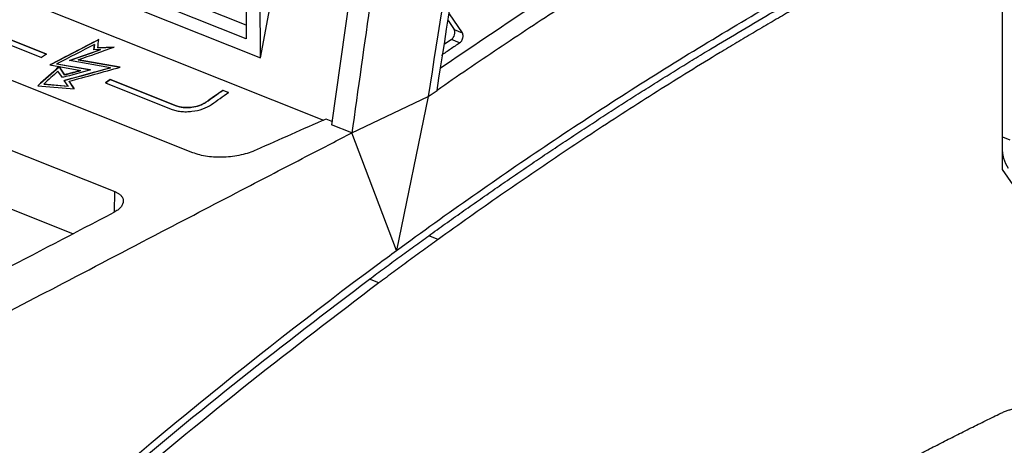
# Model space of a CAD drawing. Header units: millimetres. Extents: x -0.39 to 0.76, y -0.29 to 0.59.
# Tile 66 of 137: x 0.6231 to 0.7021, y -0.1625 to -0.1283. Entities that reach past the tile are written whole.
import ezdxf

# ---------------------------------------------------------------- set-up
doc = ezdxf.new("R2010")
doc.units = ezdxf.units.MM

msp = doc.modelspace()

# ---------------------------------------------------------------- linework, layer by layer
at = {"color": 7, "linetype": 'Continuous', "lineweight": 25}
for p, q in [((0.654304, -0.092591), (0.648124, -0.13675)), ((0.642416, -0.13138), (0.645943, -0.112716)), ((0.642416, -0.13138), (0.642407, -0.114561)), ((0.70193, -0.140343), (0.701958, -0.118545)), ((0.641286, -0.12876), (0.62319, -0.121543)), ((0.641287, -0.129862), (0.621723, -0.12206)), ((0.620595, -0.122678), (0.642416, -0.13138)), ((0.615478, -0.123609), (0.647492, -0.136377)), ((0.590865, -0.126206), (0.630734, -0.142107)), ((0.641284, -0.125635), (0.641287, -0.129862)), ((0.637005, -0.138994), (0.60907, -0.127853)), ((0.657552, -0.127851), (0.658612, -0.12937)), ((0.657469, -0.128378), (0.657963, -0.129111)), ((0.61946, -0.1292), (0.624865, -0.131355)), ((0.619856, -0.12892), (0.62526, -0.131076)), ((0.625252, -0.131082), (0.619856, -0.128929)), ((0.657963, -0.129111), (0.658613, -0.12937)), ((0.625546, -0.131958), (0.629467, -0.129918)), ((0.657737, -0.129925), (0.657165, -0.130316)), ((0.6584, -0.13019), (0.657737, -0.129925)), ((0.62526, -0.131076), (0.624865, -0.131355)), ((0.629051, -0.130746), (0.629113, -0.130303)), ((0.629596, -0.130726), (0.629051, -0.130746)), ((0.629113, -0.130312), (0.629052, -0.130746)), ((0.629113, -0.130312), (0.629113, -0.130303)), ((0.630701, -0.13052), (0.629373, -0.130569)), ((0.629373, -0.130578), (0.630673, -0.13053)), ((0.629373, -0.130578), (0.629373, -0.130569)), ((0.629596, -0.130735), (0.629596, -0.130726)), ((0.626096, -0.131873), (0.628798, -0.132347)), ((0.626096, -0.131882), (0.626096, -0.131873)), ((0.630394, -0.132177), (0.627115, -0.131601)), ((0.631184, -0.132134), (0.627806, -0.13154)), ((0.627806, -0.131549), (0.627806, -0.13154)), ((0.627806, -0.131549), (0.631164, -0.13214)), ((0.625533, -0.131956), (0.628008, -0.13239)), ((0.628778, -0.132353), (0.626096, -0.131882)), ((0.626537, -0.132971), (0.626186, -0.132456)), ((0.626719, -0.132746), (0.626269, -0.132086)), ((0.626269, -0.132095), (0.626269, -0.132086)), ((0.626269, -0.132095), (0.626719, -0.132755)), ((0.628008, -0.132399), (0.628008, -0.13239)), ((0.630394, -0.132186), (0.630394, -0.132177)), ((0.627011, -0.133666), (0.626691, -0.133197)), ((0.626719, -0.132755), (0.626719, -0.132746)), ((0.627494, -0.133882), (0.627074, -0.133266)), ((0.627074, -0.133275), (0.627074, -0.133266)), ((0.627074, -0.133275), (0.627488, -0.133882)), ((0.629985, -0.133397), (0.63038, -0.133118)), ((0.629985, -0.133397), (0.635262, -0.135502)), ((0.63038, -0.133127), (0.629993, -0.133401)), ((0.63038, -0.133118), (0.635657, -0.135222)), ((0.63038, -0.133127), (0.63038, -0.133118)), ((0.635657, -0.135231), (0.63038, -0.133127)), ((0.624565, -0.133618), (0.627494, -0.133882)), ((0.625038, -0.133488), (0.627011, -0.133666)), ((0.625038, -0.133497), (0.625038, -0.133488)), ((0.627011, -0.133675), (0.625038, -0.133497)), ((0.627011, -0.133675), (0.627011, -0.133666)), ((0.63941, -0.133984), (0.639862, -0.134164)), ((0.63941, -0.133993), (0.63941, -0.133984)), ((0.639853, -0.13417), (0.63941, -0.133993)), ((0.655872, -0.134497), (0.656586, -0.134001)), ((0.638055, -0.13495), (0.638055, -0.134941)), ((0.649759, -0.137402), (0.655872, -0.134497)), ((0.655872, -0.134497), (0.653339, -0.146838)), ((0.635657, -0.135231), (0.635657, -0.135222)), ((0.64822, -0.136505), (0.647684, -0.136291)), ((0.649759, -0.137402), (0.648125, -0.136751)), ((0.649838, -0.136841), (0.649759, -0.137402)), ((0.653339, -0.146838), (0.649759, -0.137402)), ((0.613359, -0.139888), (0.627414, -0.145494)), ((0.71387, -0.157487), (0.70193, -0.140343)), ((0.656678, -0.145952), (0.655925, -0.145652)), ((0.651927, -0.149434), (0.651175, -0.149134))]:
    msp.add_line(p, q, dxfattribs=at)
at = {"color": 9, "linetype": 'Continuous', "lineweight": 25}
for p, q in [((0.701933, -0.137713), (0.702539, -0.137955)), ((0.630731, -0.143753), (0.630734, -0.142107))]:
    msp.add_line(p, q, dxfattribs=at)
at = {"color": 7, "linetype": 'Continuous', "lineweight": 25}
msp.add_ellipse((0.657692, -0.129501), major_axis=(0.000178, 0.000467), ratio=0.595985, start_param=3.846354, end_param=5.885149, dxfattribs=at)
for points, knots in [([(0.655965, -0.093253), (0.655453, -0.096885), (0.654944, -0.100517), (0.653923, -0.107782), (0.652391, -0.118679), (0.650859, -0.129577), (0.649838, -0.136841)], [0, 0, 0, 0, 0.25, 0.25, 0.5, 1, 1, 1, 1]), ([(0.656869, -0.132196), (0.659243, -0.130582), (0.664647, -0.126906), (0.673093, -0.121604), (0.682177, -0.116213), (0.691307, -0.11111), (0.697406, -0.107953), (0.700491, -0.106356)], [0, 0, 0, 0, 0.163857, 0.373107, 0.581061, 0.788061, 1, 1, 1, 1]), ([(0.701998, -0.106957), (0.701442, -0.107241), (0.700332, -0.107807), (0.69867, -0.108667), (0.697014, -0.109532), (0.695366, -0.110404), (0.693724, -0.111281), (0.692089, -0.112165), (0.690461, -0.113054), (0.68884, -0.113949), (0.687226, -0.114851), (0.685619, -0.115758), (0.684018, -0.116672), (0.682425, -0.117591), (0.680838, -0.118516), (0.678922, -0.119646), (0.676678, -0.120988), (0.674111, -0.122551), (0.67156, -0.124132), (0.669025, -0.125731), (0.666506, -0.127347), (0.664003, -0.128982), (0.661516, -0.130635), (0.659044, -0.132303), (0.657404, -0.133436), (0.656586, -0.134001)], [0, 0, 0, 0, 0.03671, 0.073264, 0.109664, 0.14591, 0.182003, 0.217944, 0.253732, 0.28937, 0.324857, 0.360195, 0.395384, 0.430425, 0.465319, 0.500067, 0.556898, 0.613401, 0.669577, 0.725431, 0.780966, 0.836187, 0.891097, 0.9457, 1, 1, 1, 1]), ([(0.65334, -0.146839), (0.657418, -0.143849), (0.661506, -0.140982), (0.669702, -0.13549), (0.673812, -0.132865), (0.682038, -0.127868), (0.686156, -0.125495), (0.69439, -0.121004), (0.698505, -0.118887), (0.702618, -0.116898)], [0, 0, 0, 0, 0.25, 0.25, 0.5, 0.5, 0.75, 0.75, 1, 1, 1, 1]), ([(0.655926, -0.145652), (0.656367, -0.145335), (0.657251, -0.1447), (0.658578, -0.143758), (0.659905, -0.142824), (0.661232, -0.141899), (0.66256, -0.140983), (0.663889, -0.140076), (0.665218, -0.139177), (0.666548, -0.138286), (0.667879, -0.137405), (0.66921, -0.136532), (0.670541, -0.135667), (0.671874, -0.134811), (0.673206, -0.133964), (0.67454, -0.133126), (0.675874, -0.132296), (0.677208, -0.131475), (0.678937, -0.130423), (0.681061, -0.129151), (0.683579, -0.127675), (0.686097, -0.126231), (0.688615, -0.124819), (0.691133, -0.123439), (0.693651, -0.122091), (0.696169, -0.120776), (0.698688, -0.11949), (0.700366, -0.11866), (0.701205, -0.118245)], [0, 0, 0, 0, 0.029454, 0.058902, 0.088345, 0.117784, 0.14722, 0.176652, 0.206083, 0.235513, 0.264942, 0.294372, 0.323802, 0.353235, 0.38267, 0.412108, 0.441551, 0.470998, 0.500451, 0.555977, 0.611487, 0.666985, 0.722475, 0.777964, 0.833456, 0.888956, 0.944469, 1, 1, 1, 1]), ([(0.701958, -0.118545), (0.701514, -0.118764), (0.700625, -0.119202), (0.699292, -0.11987), (0.697959, -0.120547), (0.696626, -0.121232), (0.695292, -0.121927), (0.693959, -0.122631), (0.692626, -0.123343), (0.691293, -0.124065), (0.68996, -0.124796), (0.688627, -0.125535), (0.687294, -0.126284), (0.685961, -0.127041), (0.684628, -0.127807), (0.683295, -0.128583), (0.681962, -0.129367), (0.680629, -0.13016), (0.678899, -0.131201), (0.676775, -0.132501), (0.674255, -0.134073), (0.671738, -0.135677), (0.669223, -0.137312), (0.666709, -0.138977), (0.664198, -0.140673), (0.661689, -0.142401), (0.659182, -0.144157), (0.657513, -0.145354), (0.656678, -0.145952)], [0, 0, 0, 0, 0.029401, 0.058796, 0.088186, 0.117572, 0.146954, 0.176334, 0.205712, 0.235089, 0.264465, 0.293842, 0.323219, 0.352599, 0.381981, 0.411366, 0.440756, 0.47015, 0.49955, 0.555177, 0.610786, 0.666384, 0.721975, 0.777563, 0.833155, 0.888755, 0.944368, 1, 1, 1, 1]), ([(0.6584, -0.13019), (0.658414, -0.13018), (0.658443, -0.130159), (0.658485, -0.130118), (0.658525, -0.130069), (0.658564, -0.130012), (0.6586, -0.129946), (0.65863, -0.129874), (0.658656, -0.129791), (0.658675, -0.129694), (0.658681, -0.129563), (0.658659, -0.129447), (0.658623, -0.129388), (0.658612, -0.12937)], [0, 0, 0, 0, 0.06303, 0.128894, 0.197594, 0.269132, 0.343511, 0.420732, 0.500795, 0.600088, 0.712497, 0.912384, 1, 1, 1, 1]), ([(0.6584, -0.13019), (0.658156, -0.130356), (0.657668, -0.130687), (0.657179, -0.131021), (0.656935, -0.131187)], [0, 0, 0, 0, 0.500388, 1, 1, 1, 1]), ([(0.635657, -0.135222), (0.635742, -0.135256), (0.635832, -0.135284), (0.636025, -0.135329), (0.636128, -0.135346), (0.63634, -0.135368), (0.636448, -0.135373), (0.636669, -0.135371), (0.636782, -0.135364), (0.637114, -0.135324), (0.637333, -0.135274), (0.637728, -0.135135), (0.637908, -0.135045), (0.638055, -0.134941)], [0, 0, 0, 0, 0.125, 0.125, 0.25, 0.25, 0.375, 0.375, 0.5, 0.5, 0.75, 0.75, 1, 1, 1, 1]), ([(0.638055, -0.13495), (0.637982, -0.135002), (0.637901, -0.135049), (0.637727, -0.135137), (0.637632, -0.135178), (0.637433, -0.135248), (0.63733, -0.135278), (0.637116, -0.135327), (0.637004, -0.135346), (0.636672, -0.135386), (0.636446, -0.135388), (0.636025, -0.135345), (0.635826, -0.135299), (0.635657, -0.135231)], [0, 0, 0, 0, 0.125, 0.125, 0.25, 0.25, 0.375, 0.375, 0.5, 0.5, 0.75, 0.75, 1, 1, 1, 1]), ([(0.635262, -0.135502), (0.635376, -0.135547), (0.635499, -0.135585), (0.63576, -0.135647), (0.6359, -0.13567), (0.636186, -0.135699), (0.636332, -0.135706), (0.636631, -0.135703), (0.636784, -0.135693), (0.637233, -0.13564), (0.63753, -0.135572), (0.638065, -0.135383), (0.638308, -0.135261), (0.638507, -0.135121)], [0, 0, 0, 0, 0.125, 0.125, 0.25, 0.25, 0.375, 0.375, 0.5, 0.5, 0.75, 0.75, 1, 1, 1, 1]), ([(0.602265, -0.162056), (0.603168, -0.161596), (0.605049, -0.160637), (0.607986, -0.159131), (0.61115, -0.157501), (0.614543, -0.155746), (0.618165, -0.153865), (0.622015, -0.151859), (0.627493, -0.148999), (0.63395, -0.14562), (0.640742, -0.142076), (0.645821, -0.139436), (0.648637, -0.137982), (0.649759, -0.137402)], [0, 0, 0, 0, 0.056956, 0.118735, 0.185339, 0.256768, 0.333021, 0.414099, 0.500001, 0.679159, 0.822208, 0.929154, 1, 1, 1, 1]), ([(0.642109, -0.138766), (0.641727, -0.138937), (0.641313, -0.139072), (0.640425, -0.139275), (0.63997, -0.139336), (0.639281, -0.139368), (0.639052, -0.139368), (0.638607, -0.139348), (0.638389, -0.139327), (0.637962, -0.139266), (0.637755, -0.139224), (0.637365, -0.139123), (0.63718, -0.139063), (0.637005, -0.138994)], [0, 0, 0, 0, 0.25, 0.25, 0.5, 0.5, 0.625, 0.625, 0.75, 0.75, 0.875, 0.875, 1, 1, 1, 1]), ([(0.701932, -0.138912), (0.701957, -0.139095), (0.70203, -0.139615), (0.702253, -0.139983), (0.702398, -0.140222)], [0, 0, 0, 0, 0.35133, 1, 1, 1, 1]), ([(0.630734, -0.142107), (0.63077, -0.142122), (0.630842, -0.142152), (0.630941, -0.142203), (0.631031, -0.142257), (0.631113, -0.142316), (0.631186, -0.142378), (0.63129, -0.142487), (0.631394, -0.142652), (0.631435, -0.142883), (0.631385, -0.143124), (0.631262, -0.143325), (0.63112, -0.14348), (0.630991, -0.143592), (0.630841, -0.143697), (0.630727, -0.143761), (0.630669, -0.143792)], [0, 0, 0, 0, 0.0419572, 0.0833666, 0.1244429, 0.165406, 0.2064777, 0.2478777, 0.3685821, 0.4894836, 0.6137888, 0.7395731, 0.8051707, 0.8698881, 0.9345542, 1, 1, 1, 1]), ([(0.651175, -0.149134), (0.65157, -0.14884), (0.652361, -0.148252), (0.653549, -0.147379), (0.654737, -0.146511), (0.655529, -0.145938), (0.655926, -0.145652)], [0, 0, 0, 0, 0.250003, 0.5, 0.749997, 1, 1, 1, 1]), ([(0.656678, -0.145952), (0.656282, -0.146239), (0.655489, -0.146811), (0.654301, -0.147679), (0.653114, -0.148552), (0.652323, -0.14914), (0.651927, -0.149434)], [0, 0, 0, 0, 0.250003, 0.5, 0.749997, 1, 1, 1, 1]), ([(0.621499, -0.173619), (0.624517, -0.170923), (0.630926, -0.165195), (0.640827, -0.157015), (0.647731, -0.151757), (0.651175, -0.149134)], [0, 0, 0, 0, 0.308373, 0.654977, 1, 1, 1, 1]), ([(0.651927, -0.149434), (0.648483, -0.152057), (0.641579, -0.157314), (0.631435, -0.165701), (0.624784, -0.171647), (0.621525, -0.17456)], [0, 0, 0, 0, 0.3367062, 0.6749527, 1, 1, 1, 1]), ([(0.689918, -0.166057), (0.690319, -0.165836), (0.691122, -0.165394), (0.692326, -0.164742), (0.693531, -0.164098), (0.694735, -0.163462), (0.695938, -0.162834), (0.697142, -0.162215), (0.698346, -0.161604), (0.699549, -0.161002), (0.700753, -0.160408), (0.701555, -0.160018), (0.701956, -0.159824)], [0, 0, 0, 0, 0.100016, 0.200022, 0.300019, 0.400011, 0.5, 0.599989, 0.699981, 0.799978, 0.899984, 1, 1, 1, 1]), ([(0.701956, -0.159824), (0.702005, -0.159801), (0.702104, -0.159755), (0.70225, -0.159697), (0.702395, -0.159649), (0.702538, -0.15961), (0.70268, -0.15958), (0.702819, -0.15956), (0.702957, -0.159549), (0.703093, -0.159548), (0.703227, -0.159556), (0.703431, -0.159583), (0.703696, -0.159656), (0.703972, -0.159798), (0.704195, -0.159966), (0.704375, -0.160141), (0.704479, -0.160281), (0.704532, -0.160351)], [0, 0, 0, 0, 0.048476, 0.096567, 0.144366, 0.191969, 0.239473, 0.286975, 0.334572, 0.382362, 0.430439, 0.478899, 0.606435, 0.734103, 0.822757, 0.911187, 1, 1, 1, 1])]:
    msp.add_open_spline(points, degree=3, knots=knots, dxfattribs=at)
for points in [[(0.656586, -0.134001), (0.658231, -0.123533), (0.65988, -0.113067), (0.661521, -0.102598)], [(0.660877, -0.102678), (0.659212, -0.113286), (0.65754, -0.12389), (0.655872, -0.134497)], [(0.629467, -0.129909), (0.628155, -0.13059), (0.626844, -0.131272), (0.625533, -0.131956)], [(0.629373, -0.130569), (0.629404, -0.130349), (0.629436, -0.130129), (0.629467, -0.129909)], [(0.629113, -0.130303), (0.628108, -0.130826), (0.627102, -0.131349), (0.626096, -0.131873)], [(0.627115, -0.131601), (0.627942, -0.131309), (0.628769, -0.131017), (0.629596, -0.130726)], [(0.629596, -0.130735), (0.628775, -0.131024), (0.627954, -0.131314), (0.627132, -0.131604)], [(0.627806, -0.13154), (0.628771, -0.1312), (0.629736, -0.130859), (0.630701, -0.13052)], [(0.626269, -0.132086), (0.625701, -0.132596), (0.625133, -0.133107), (0.624565, -0.133618)], [(0.624574, -0.133619), (0.625139, -0.13311), (0.625704, -0.132602), (0.626269, -0.132095)], [(0.626186, -0.132456), (0.625803, -0.1328), (0.625421, -0.133144), (0.625038, -0.133488)], [(0.628798, -0.132347), (0.628044, -0.132555), (0.62729, -0.132763), (0.626537, -0.132971)], [(0.626691, -0.133197), (0.627926, -0.132857), (0.62916, -0.132516), (0.630394, -0.132177)], [(0.630394, -0.132186), (0.629162, -0.132525), (0.627929, -0.132865), (0.626697, -0.133205)], [(0.628008, -0.13239), (0.627579, -0.132509), (0.627149, -0.132627), (0.626719, -0.132746)], [(0.626719, -0.132755), (0.627149, -0.132636), (0.627579, -0.132518), (0.628008, -0.132399)], [(0.627074, -0.133266), (0.628444, -0.132888), (0.629814, -0.132511), (0.631184, -0.132134)], [(0.638055, -0.134941), (0.638507, -0.134622), (0.638958, -0.134303), (0.63941, -0.133984)], [(0.63941, -0.133993), (0.638958, -0.134312), (0.638507, -0.134631), (0.638055, -0.13495)], [(0.638507, -0.135121), (0.638958, -0.134802), (0.63941, -0.134483), (0.639862, -0.134164)], [(0.647684, -0.136291), (0.645825, -0.137114), (0.643967, -0.137939), (0.642109, -0.138766)], [(0.630669, -0.143792), (0.627503, -0.145447), (0.624337, -0.147103), (0.62117, -0.148757)], [(0.651819, -0.147958), (0.652326, -0.147583), (0.652832, -0.14721), (0.653339, -0.146838)], [(0.621395, -0.172945), (0.631402, -0.163901), (0.641567, -0.155553), (0.651819, -0.147958)]]:
    msp.add_open_spline(points, degree=3, dxfattribs=at)

doc.saveas('drawing.dxf')
